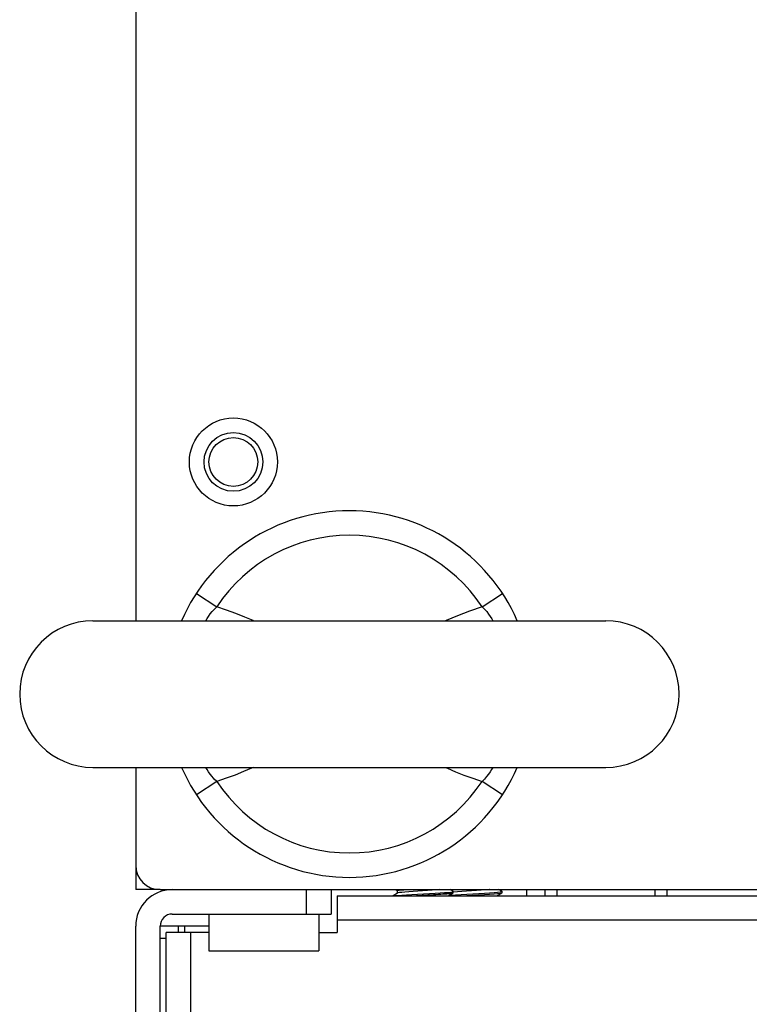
# Model space of a CAD drawing. Extents: x -4139 to -1089, y -1564 to 1941.
# Tile 132 of 160: x -3342 to -3283, y 1707 to 1787. Entities that reach past the tile are written whole.
import ezdxf

# ---------------------------------------------------------------- set-up
doc = ezdxf.new("R2010")
doc.units = 0
doc.header["$LTSCALE"] = 23.1
for name, color, linetype in [('DIAOHUAN_M12_2_1_AM_0', 7, 'CONTINUOUS'), ('HOUSING_VFC5610-132KW_TERM', 7, 'CONTINUOUS'), ('LDZHJ_SZCYZT_M5X12_3_1_AM_', 7, 'CONTINUOUS'), ('LDZHJ_SZCYZT_M5X14_3_1_AM_', 7, 'CONTINUOUS'), ('SE5M_BASE_FAN_A_3_1_1_AM_0', 7, 'CONTINUOUS'), ('SE5M_BASE_P1_A_3_18_1_AM_0', 7, 'CONTINUOUS'), ('SE5M_BASE_P1_A_3_1_1_AM_0', 7, 'CONTINUOUS'), ('SE5M_BASE_P3_A_3_1_AM_0', 7, 'CONTINUOUS'), ('SE5M_BASE_P4_A_3_1_AM_0', 7, 'CONTINUOUS'), ('SE5M_BOTTOM_A_3_1_1_AM_0', 7, 'CONTINUOUS'), ('SE5M_LEFT_P1_A_AM_0', 7, 'CONTINUOUS'), ('SV5M_ZHONGCENG_A_5_49_1_AM', 7, 'CONTINUOUS'), ('SV5M_ZHONGCENG_A_5_58_1_AM', 7, 'CONTINUOUS')]:
    doc.layers.add(name, color=color, linetype=linetype)

msp = doc.modelspace()

# ---------------------------------------------------------------- linework, layer by layer
at = {"layer": 'DIAOHUAN_M12_2_1_AM_0', "color": 2}
for p, q in [((-3327.92, 1740.153), (-3326.249, 1739.054)), ((-3304.53, 1739.054), (-3302.859, 1740.153)), ((-3326.249, 1724.762), (-3327.92, 1723.662)), ((-3302.859, 1723.662), (-3304.53, 1724.762))]:
    msp.add_line(p, q, dxfattribs=at)
at = {"layer": 'DIAOHUAN_M12_2_1_AM_0', "color": 7}
for p, q in [((-3336.39, 1737.908), (-3294.39, 1737.908)), ((-3336.39, 1725.908), (-3294.39, 1725.908))]:
    msp.add_line(p, q, dxfattribs=at)
at = {"layer": 'DIAOHUAN_M12_2_1_AM_0', "color": 2}
for points in [[(-3327.137, 1737.908), (-3327.135, 1737.911), (-3327.039, 1738.086), (-3326.922, 1738.272), (-3326.786, 1738.464), (-3326.629, 1738.66), (-3326.449, 1738.859), (-3326.249, 1739.054)], [(-3323.251, 1737.908), (-3323.278, 1737.92), (-3323.964, 1738.214), (-3324.689, 1738.505), (-3325.45, 1738.784), (-3326.249, 1739.054)], [(-3304.53, 1739.054), (-3305.566, 1738.696), (-3306.549, 1738.323), (-3307.476, 1737.931), (-3307.528, 1737.908)], [(-3304.53, 1739.054), (-3304.328, 1738.857), (-3304.147, 1738.656), (-3303.989, 1738.459), (-3303.852, 1738.266), (-3303.736, 1738.079), (-3303.643, 1737.908)], [(-3326.249, 1724.762), (-3326.451, 1724.959), (-3326.632, 1725.16), (-3326.79, 1725.358), (-3326.927, 1725.55), (-3327.043, 1725.737), (-3327.136, 1725.908)], [(-3323.253, 1725.908), (-3323.395, 1725.845), (-3324.057, 1725.563), (-3324.753, 1725.286), (-3325.484, 1725.019), (-3326.249, 1724.762)], [(-3307.526, 1725.908), (-3307.359, 1725.833), (-3306.704, 1725.555), (-3306.014, 1725.281), (-3305.289, 1725.017), (-3304.53, 1724.762)], [(-3303.643, 1725.908), (-3303.644, 1725.905), (-3303.741, 1725.729), (-3303.857, 1725.543), (-3303.993, 1725.352), (-3304.151, 1725.156), (-3304.33, 1724.957), (-3304.53, 1724.762)]]:
    msp.add_lwpolyline(points, dxfattribs=at)
at = {"layer": 'DIAOHUAN_M12_2_1_AM_0', "color": 7}
for centre, radius, start, end in [((-3315.39, 1731.908), 15, 23.57359, 156.4259), ((-3336.39, 1731.908), 6, 90, 270), ((-3294.39, 1731.908), 6, 270, 90), ((-3315.39, 1731.908), 15, 203.57417, 336.42592)]:
    msp.add_arc(centre, radius, start, end, dxfattribs=at)
at = {"layer": 'DIAOHUAN_M12_2_1_AM_0', "color": 2}
for start, end in [(33.34679, 146.65328), (213.34667, 326.65329)]:
    msp.add_arc((-3315.39, 1731.908), 13, start, end, dxfattribs=at)
at = {"layer": 'HOUSING_VFC5610-132KW_TERM', "color": 7}
for p, q in [((-3298.39, 1715.908), (-3298.39, 1715.408)), ((-3290.39, 1715.908), (-3290.39, 1715.408))]:
    msp.add_line(p, q, dxfattribs=at)
at = {"layer": 'LDZHJ_SZCYZT_M5X12_3_1_AM_', "color": 7}
for p, q in [((-3307.098, 1715.884), (-3306.889, 1715.904)), ((-3306.854, 1715.708), (-3306.886, 1715.705)), ((-3304.992, 1715.832), (-3305.799, 1715.782)), ((-3303.311, 1715.408), (-3302.899, 1715.647)), ((-3302.899, 1715.769), (-3303.139, 1715.908)), ((-3303.058, 1715.861), (-3303.039, 1715.864)), ((-3303.039, 1715.714), (-3302.918, 1715.739)), ((-3303.016, 1715.829), (-3302.952, 1715.866)), ((-3302.918, 1715.739), (-3302.89, 1715.758)), ((-3302.899, 1715.647), (-3302.89, 1715.658)), ((-3302.89, 1715.658), (-3302.89, 1715.758)), ((-3307.238, 1715.451), (-3307.081, 1715.463)), ((-3303.225, 1715.408), (-3303.268, 1715.433))]:
    msp.add_line(p, q, dxfattribs=at)
for points in [[(-3305.799, 1715.782), (-3306.186, 1715.758), (-3306.542, 1715.733), (-3306.854, 1715.708)], [(-3303.928, 1715.908), (-3303.931, 1715.908), (-3304.245, 1715.883), (-3304.603, 1715.858), (-3304.992, 1715.832)], [(-3304.792, 1715.589), (-3304.329, 1715.614), (-3303.907, 1715.639), (-3303.543, 1715.664), (-3303.25, 1715.689), (-3303.039, 1715.714)], [(-3304.792, 1715.489), (-3304.329, 1715.514), (-3303.907, 1715.539), (-3303.543, 1715.564), (-3303.25, 1715.589), (-3303.039, 1715.614), (-3302.918, 1715.639), (-3302.899, 1715.647)], [(-3303.039, 1715.864), (-3302.918, 1715.889), (-3302.899, 1715.897)], [(-3302.89, 1715.758), (-3302.892, 1715.764), (-3302.899, 1715.769)], [(-3307.081, 1715.463), (-3306.689, 1715.488), (-3306.246, 1715.513), (-3305.771, 1715.538), (-3304.792, 1715.589)], [(-3306.342, 1715.408), (-3305.771, 1715.438), (-3304.792, 1715.489)]]:
    msp.add_lwpolyline(points, dxfattribs=at)
at = {"layer": 'LDZHJ_SZCYZT_M5X14_3_1_AM_', "color": 7}
for p, q in [((-3311.446, 1715.62), (-3311.812, 1715.408)), ((-3311.64, 1715.908), (-3311.453, 1715.799)), ((-3311.457, 1715.608), (-3311.457, 1715.808)), ((-3311.416, 1715.633), (-3311.446, 1715.621)), ((-3307.312, 1715.408), (-3306.901, 1715.647)), ((-3306.9, 1715.769), (-3307.139, 1715.908)), ((-3307.069, 1715.709), (-3306.934, 1715.734)), ((-3306.934, 1715.734), (-3306.891, 1715.758)), ((-3306.901, 1715.647), (-3306.891, 1715.658)), ((-3306.891, 1715.758), (-3306.9, 1715.769)), ((-3306.891, 1715.658), (-3306.891, 1715.758)), ((-3310.336, 1715.408), (-3309.891, 1715.432)), ((-3309.891, 1715.432), (-3309.426, 1715.456)), ((-3309.426, 1715.456), (-3308.512, 1715.503))]:
    msp.add_line(p, q, dxfattribs=at)
for points in [[(-3311.457, 1715.808), (-3311.423, 1715.831), (-3311.322, 1715.854)], [(-3308.986, 1715.833), (-3309.786, 1715.783), (-3310.172, 1715.758), (-3310.529, 1715.734), (-3310.843, 1715.709), (-3311.103, 1715.683), (-3311.296, 1715.658), (-3311.416, 1715.633)], [(-3311.322, 1715.854), (-3311.159, 1715.877), (-3310.94, 1715.9), (-3310.846, 1715.908)], [(-3307.989, 1715.903), (-3308.244, 1715.883), (-3308.601, 1715.858), (-3308.986, 1715.833)], [(-3308.836, 1715.586), (-3308.377, 1715.611), (-3307.958, 1715.635), (-3307.593, 1715.66), (-3307.292, 1715.684), (-3307.069, 1715.709)], [(-3308.512, 1715.503), (-3308.3, 1715.515), (-3308.097, 1715.527), (-3307.906, 1715.539), (-3307.728, 1715.551), (-3307.563, 1715.563), (-3307.413, 1715.574), (-3307.28, 1715.586), (-3307.165, 1715.597), (-3307.069, 1715.609), (-3306.993, 1715.621), (-3306.938, 1715.633), (-3306.903, 1715.645), (-3306.901, 1715.647)], [(-3311.688, 1715.408), (-3311.656, 1715.413), (-3311.413, 1715.437), (-3311.095, 1715.462), (-3310.713, 1715.486), (-3310.279, 1715.511), (-3309.808, 1715.536), (-3308.836, 1715.586)]]:
    msp.add_lwpolyline(points, dxfattribs=at)
at = {"layer": 'SE5M_BASE_FAN_A_3_1_1_AM_0', "color": 7}
for p, q in [((-3316.39, 1715.408), (-3316.39, 1712.408)), ((-3316.39, 1715.408), (-3180.759, 1715.408)), ((-3330.39, 1560.908), (-3330.39, 1712.408)), ((-3326.89, 1712.408), (-3330.39, 1712.408)), ((-3317.89, 1712.408), (-3316.39, 1712.408))]:
    msp.add_line(p, q, dxfattribs=at)
at = {"layer": 'SE5M_BASE_FAN_A_3_1_1_AM_0', "color": 2}
for p, q in [((-3180.139, 1713.408), (-3316.39, 1713.408)), ((-3328.39, 1712.408), (-3328.39, 1560.908))]:
    msp.add_line(p, q, dxfattribs=at)
at = {"layer": 'SE5M_BASE_P1_A_3_18_1_AM_0', "color": 7}
for p, q in [((-3326.89, 1713.908), (-3326.89, 1710.908)), ((-3317.89, 1713.908), (-3317.89, 1710.908)), ((-3326.89, 1710.908), (-3317.89, 1710.908))]:
    msp.add_line(p, q, dxfattribs=at)
at = {"layer": 'SE5M_BASE_P1_A_3_1_1_AM_0', "color": 2}
msp.add_line((-3318.89, 1713.908), (-3318.89, 1715.908), dxfattribs=at)
at = {"layer": 'SE5M_BASE_P1_A_3_1_1_AM_0', "color": 7}
for p, q in [((-3316.89, 1715.908), (-3316.89, 1713.908)), ((-3329.89, 1713.908), (-3316.89, 1713.908)), ((-3332.89, 1558.908), (-3332.89, 1712.908)), ((-3330.89, 1558.908), (-3330.89, 1712.908))]:
    msp.add_line(p, q, dxfattribs=at)
for radius in [3, 1]:
    msp.add_arc((-3329.89, 1712.908), radius, 90, 180, dxfattribs=at)
at = {"layer": 'SE5M_BASE_P3_A_3_1_AM_0', "color": 7}
for p, q in [((-3326.89, 1712.908), (-3330.89, 1712.908)), ((-3329.39, 1712.408), (-3329.39, 1712.908))]:
    msp.add_line(p, q, dxfattribs=at)
at = {"layer": 'SE5M_BASE_P3_A_3_1_AM_0', "color": 2}
msp.add_line((-3328.89, 1712.908), (-3328.89, 1712.408), dxfattribs=at)
at = {"layer": 'SE5M_BASE_P4_A_3_1_AM_0', "color": 7}
msp.add_line((-3330.39, 1711.908), (-3330.89, 1711.908), dxfattribs=at)
at = {"layer": 'SE5M_BOTTOM_A_3_1_1_AM_0', "color": 7}
for p, q in [((-3332.89, 1883.908), (-3332.89, 1737.908)), ((-3332.89, 1725.908), (-3332.89, 1717.908)), ((-3330.89, 1715.908), (-3281.89, 1715.908))]:
    msp.add_line(p, q, dxfattribs=at)
for radius in [3.6, 2.4]:
    msp.add_circle((-3324.89, 1750.908), radius, dxfattribs=at)
msp.add_arc((-3330.89, 1717.908), 2, 180, 270, dxfattribs=at)
at = {"layer": 'SE5M_LEFT_P1_A_AM_0', "color": 3}
for p in [(-3332.89, 1717.908), (-3330.89, 1715.908)]:
    msp.add_line(p, (-3332.89, 1715.908), dxfattribs=at)
msp.add_circle((-3324.89, 1750.908), 2, dxfattribs=at)
at = {"layer": 'SV5M_ZHONGCENG_A_5_49_1_AM', "color": 7}
for p, q in [((-3299.39, 1715.908), (-3299.39, 1715.408)), ((-3289.39, 1715.908), (-3289.39, 1715.408))]:
    msp.add_line(p, q, dxfattribs=at)
at = {"layer": 'SV5M_ZHONGCENG_A_5_58_1_AM', "color": 7}
msp.add_line((-3300.89, 1715.908), (-3300.89, 1715.408), dxfattribs=at)

doc.saveas('drawing.dxf')
